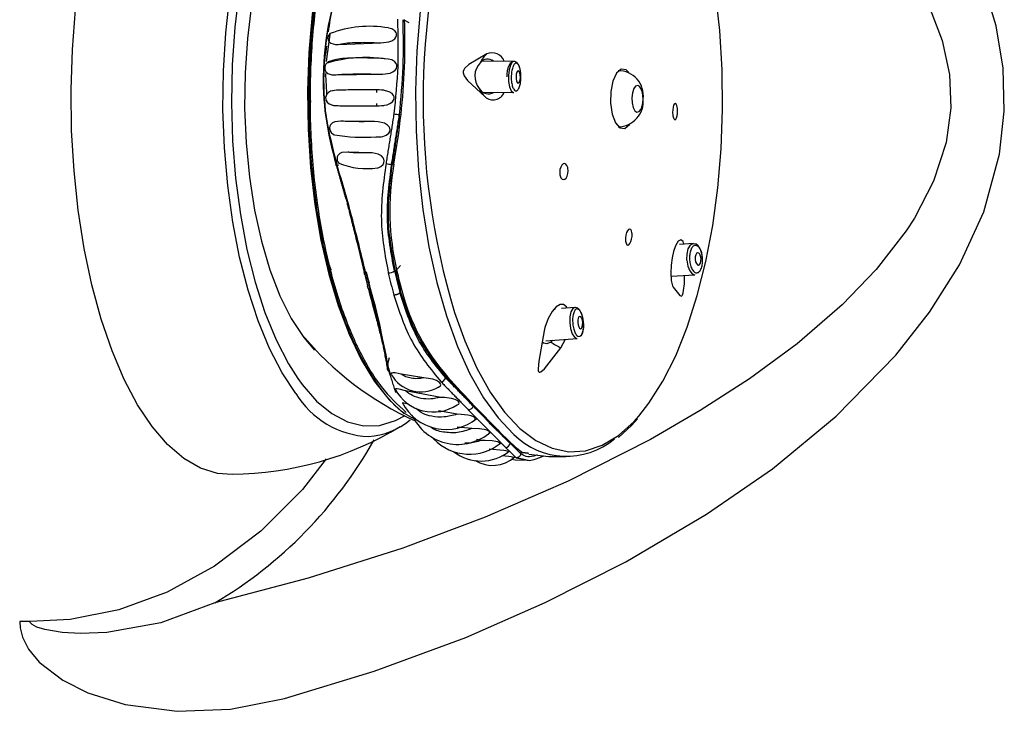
# Model space of a CAD drawing. Header units: millimetres. Extents: x 3813.37 to 3814.5, y 4795.07 to 4797.37.
# Tile 36 of 41: x 3813.7291 to 3813.8082, y 4796.5983 to 4796.6539. Entities that reach past the tile are written whole.
import ezdxf

# ---------------------------------------------------------------- set-up
doc = ezdxf.new("R2010")
doc.units = ezdxf.units.MM
doc.layers.add('SANINDUSA', color=3, linetype='Continuous')

msp = doc.modelspace()

# ---------------------------------------------------------------- linework, layer by layer
at = {"layer": 'SANINDUSA'}
for p, q in [((3813.760364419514, 4796.653650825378), (3813.75997327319, 4796.653863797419)), ((3813.754672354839, 4796.651928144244), (3813.758098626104, 4796.652050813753)), ((3813.768790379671, 4796.650555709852), (3813.766256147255, 4796.650574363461)), ((3813.757761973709, 4796.648054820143), (3813.757764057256, 4796.648258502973)), ((3813.76635362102, 4796.648073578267), (3813.768771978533, 4796.648055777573)), ((3813.757762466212, 4796.64698410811), (3813.757760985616, 4796.647172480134)), ((3813.757592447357, 4796.645721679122), (3813.754874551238, 4796.645761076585)), ((3813.757206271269, 4796.643206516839), (3813.755441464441, 4796.643267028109)), ((3813.754690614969, 4796.64222600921), (3813.754596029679, 4796.642202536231)), ((3813.759015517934, 4796.642297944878), (3813.758966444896, 4796.642308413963)), ((3813.759017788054, 4796.642298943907), (3813.759143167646, 4796.642353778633)), ((3813.783209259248, 4796.635905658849), (3813.7820813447, 4796.635841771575)), ((3813.759264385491, 4796.633703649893), (3813.759677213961, 4796.634153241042)), ((3813.759183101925, 4796.63372099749), (3813.759264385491, 4796.633703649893)), ((3813.781412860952, 4796.633299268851), (3813.78333038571, 4796.633409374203)), ((3813.7596565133, 4796.632150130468), (3813.759742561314, 4796.632257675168)), ((3813.7596565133, 4796.632150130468), (3813.759624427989, 4796.631972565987)), ((3813.772021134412, 4796.630643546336), (3813.772104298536, 4796.630638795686)), ((3813.773675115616, 4796.630783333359), (3813.772600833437, 4796.630700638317)), ((3813.774116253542, 4796.630501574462), (3813.774076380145, 4796.6305641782)), ((3813.751891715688, 4796.628351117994), (3813.752753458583, 4796.627341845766)), ((3813.771361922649, 4796.628097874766), (3813.773866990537, 4796.628290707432)), ((3813.772563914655, 4796.627535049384), (3813.772922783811, 4796.62821802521)), ((3813.771922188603, 4796.628141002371), (3813.771754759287, 4796.627989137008)), ((3813.758768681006, 4796.626738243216), (3813.758633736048, 4796.626206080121)), ((3813.751418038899, 4796.625076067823), (3813.751767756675, 4796.624591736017)), ((3813.761549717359, 4796.625113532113), (3813.759724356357, 4796.625426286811)), ((3813.763307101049, 4796.625111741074), (3813.763326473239, 4796.625218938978)), ((3813.763326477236, 4796.625218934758), (3813.763328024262, 4796.625222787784)), ((3813.762914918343, 4796.623550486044), (3813.760082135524, 4796.6240684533)), ((3813.765511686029, 4796.622860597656), (3813.765510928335, 4796.622857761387)), ((3813.764212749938, 4796.622189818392), (3813.762726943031, 4796.622475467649)), ((3813.765414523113, 4796.621034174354), (3813.764233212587, 4796.62115825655)), ((3813.767220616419, 4796.621205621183), (3813.767202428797, 4796.621104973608)), ((3813.766165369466, 4796.620093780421), (3813.765769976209, 4796.620174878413)), ((3813.769356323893, 4796.619117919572), (3813.76933695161, 4796.619010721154)), ((3813.769356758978, 4796.619122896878), (3813.769363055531, 4796.619194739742)), ((3813.769982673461, 4796.619024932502), (3813.769477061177, 4796.619110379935)), ((3813.729900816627, 4796.605526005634), (3813.72906585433, 4796.605526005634))]:
    msp.add_line(p, q, dxfattribs=at)
at = {"layer": 'SANINDUSA', "flags": 128}
for points in [[(3813.764911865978, 4796.60424673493), (3813.771308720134, 4796.607046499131), (3813.777784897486, 4796.610320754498), (3813.784275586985, 4796.614153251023), (3813.789563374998, 4796.617814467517), (3813.794691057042, 4796.622044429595), (3813.799475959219, 4796.626939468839), (3813.802193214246, 4796.63038835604), (3813.804583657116, 4796.634191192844), (3813.806540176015, 4796.638470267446), (3813.807816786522, 4796.643095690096), (3813.808198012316, 4796.646544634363), (3813.808103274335, 4796.650020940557), (3813.807535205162, 4796.653416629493), (3813.80655240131, 4796.6566765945), (3813.804488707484, 4796.661135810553), (3813.801889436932, 4796.665166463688), (3813.798398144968, 4796.669379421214), (3813.794583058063, 4796.673118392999), (3813.790585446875, 4796.676443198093), (3813.784235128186, 4796.680945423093), (3813.777769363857, 4796.684792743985), (3813.771293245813, 4796.688069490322), (3813.764911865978, 4796.690859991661)], [(3813.768753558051, 4796.674499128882), (3813.768007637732, 4796.673767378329), (3813.766798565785, 4796.672269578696), (3813.765667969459, 4796.670460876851), (3813.764630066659, 4796.668364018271), (3813.763697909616, 4796.666005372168), (3813.762883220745, 4796.663414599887), (3813.762196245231, 4796.660624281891), (3813.761645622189, 4796.657669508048), (3813.761238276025, 4796.654587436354), (3813.760979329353, 4796.651416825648), (3813.760872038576, 4796.648197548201), (3813.760917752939, 4796.644970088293), (3813.761115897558, 4796.641775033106), (3813.761463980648, 4796.638652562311), (3813.761957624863, 4796.635641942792), (3813.762590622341, 4796.632781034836), (3813.763355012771, 4796.63010581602), (3813.764241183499, 4796.627649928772), (3813.765237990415, 4796.625444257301), (3813.766332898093, 4796.623516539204), (3813.767512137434, 4796.621891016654), (3813.768760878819, 4796.620588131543), (3813.76877331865, 4796.620577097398)], [(3813.761291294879, 4796.673680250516), (3813.760493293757, 4796.673238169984), (3813.7592528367, 4796.67225054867), (3813.758069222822, 4796.670928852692), (3813.756958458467, 4796.669290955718), (3813.75593556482, 4796.667359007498), (3813.755014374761, 4796.665159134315), (3813.754207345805, 4796.662721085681), (3813.753525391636, 4796.660077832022), (3813.752977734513, 4796.657265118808), (3813.75257178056, 4796.654320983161), (3813.752313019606, 4796.651285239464), (3813.752204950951, 4796.648198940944), (3813.752249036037, 4796.645103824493), (3813.752444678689, 4796.642041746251), (3813.752789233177, 4796.639054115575), (3813.753278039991, 4796.636181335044), (3813.753904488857, 4796.633462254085), (3813.754660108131, 4796.630933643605), (3813.755534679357, 4796.628629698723), (3813.756516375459, 4796.626581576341), (3813.757591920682, 4796.624816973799), (3813.758746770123, 4796.623359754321), (3813.759965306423, 4796.6222296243)], [(3813.753255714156, 4796.672148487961), (3813.752680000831, 4796.671586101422), (3813.75153120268, 4796.670178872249), (3813.750459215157, 4796.668465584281), (3813.749478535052, 4796.666469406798), (3813.748602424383, 4796.664217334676), (3813.747842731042, 4796.661739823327), (3813.747209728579, 4796.659070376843), (3813.746711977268, 4796.656245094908), (3813.746356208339, 4796.653302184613), (3813.746147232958, 4796.650281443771), (3813.746087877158, 4796.64722372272), (3813.746178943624, 4796.644170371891), (3813.746419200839, 4796.641162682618), (3813.746805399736, 4796.638241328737), (3813.747332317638, 4796.635445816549), (3813.747992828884, 4796.632813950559), (3813.748778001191, 4796.630381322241), (3813.749677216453, 4796.62818082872), (3813.750678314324, 4796.626242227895), (3813.751418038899, 4796.625076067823)], [(3813.753306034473, 4796.668268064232), (3813.752394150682, 4796.667362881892), (3813.751356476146, 4796.66597490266), (3813.750402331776, 4796.664284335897), (3813.749547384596, 4796.662318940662), (3813.748805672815, 4796.660110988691), (3813.74818937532, 4796.657696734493), (3813.747708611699, 4796.655115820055), (3813.747371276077, 4796.652410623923), (3813.747182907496, 4796.64962556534), (3813.747146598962, 4796.646806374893), (3813.747262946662, 4796.643999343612), (3813.747530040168, 4796.64125056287), (3813.747943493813, 4796.638605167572), (3813.748496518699, 4796.636106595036), (3813.749180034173, 4796.633795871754), (3813.74998281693, 4796.631710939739), (3813.7508916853, 4796.629886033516), (3813.751891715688, 4796.628351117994)], [(3813.778820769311, 4796.622037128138), (3813.779639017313, 4796.623075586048), (3813.780758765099, 4796.624838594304), (3813.781788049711, 4796.6268871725), (3813.7827139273, 4796.629195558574), (3813.783524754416, 4796.631734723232), (3813.784210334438, 4796.634472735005), (3813.7847620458, 4796.637375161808), (3813.78517295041, 4796.640405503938), (3813.785437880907, 4796.643525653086), (3813.785553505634, 4796.646696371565), (3813.785518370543, 4796.649877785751), (3813.78533291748, 4796.653029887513), (3813.784999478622, 4796.656113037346), (3813.784843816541, 4796.657199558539)], [(3813.751258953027, 4796.623862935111), (3813.750154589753, 4796.625532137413), (3813.749137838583, 4796.627488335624), (3813.748221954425, 4796.629706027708), (3813.747418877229, 4796.632156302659), (3813.746739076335, 4796.634807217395), (3813.746191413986, 4796.637624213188), (3813.7457830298, 4796.64057056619), (3813.745519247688, 4796.643607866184), (3813.745403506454, 4796.646696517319), (3813.745437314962, 4796.649796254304), (3813.745620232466, 4796.652866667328), (3813.745949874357, 4796.655867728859)], [(3813.746143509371, 4796.617342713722), (3813.744965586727, 4796.61743144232), (3813.743595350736, 4796.617862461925), (3813.742252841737, 4796.618641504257), (3813.740953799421, 4796.619759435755), (3813.73971345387, 4796.621203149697), (3813.738546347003, 4796.622955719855), (3813.737466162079, 4796.624996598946), (3813.736485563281, 4796.627301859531), (3813.735616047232, 4796.629844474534), (3813.734867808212, 4796.632594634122), (3813.734249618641, 4796.635520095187), (3813.733768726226, 4796.638586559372), (3813.73343076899, 4796.64175807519), (3813.733239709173, 4796.644997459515), (3813.733197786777, 4796.64826673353), (3813.733305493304, 4796.651527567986), (3813.733561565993, 4796.65474173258)], [(3813.802233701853, 4796.654762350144), (3813.803198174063, 4796.65224439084), (3813.80378892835, 4796.649501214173), (3813.80390000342, 4796.646813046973), (3813.803527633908, 4796.644046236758), (3813.802519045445, 4796.640928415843), (3813.800984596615, 4796.637964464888), (3813.800316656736, 4796.636928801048), (3813.797898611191, 4796.633815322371), (3813.795175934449, 4796.63099568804), (3813.791537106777, 4796.627854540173), (3813.787721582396, 4796.625043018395), (3813.783763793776, 4796.622483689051), (3813.779753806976, 4796.62016816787), (3813.773134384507, 4796.616817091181), (3813.766466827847, 4796.613919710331), (3813.759860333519, 4796.611437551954)], [(3813.753991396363, 4796.652794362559), (3813.753954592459, 4796.652756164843), (3813.753884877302, 4796.652634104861), (3813.753842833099, 4796.652490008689), (3813.753839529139, 4796.652364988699), (3813.753861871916, 4796.652264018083), (3813.753929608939, 4796.652140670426), (3813.754084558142, 4796.65201369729), (3813.754436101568, 4796.65192543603), (3813.754672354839, 4796.651928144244), (3813.754672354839, 4796.651928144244)], [(3813.758098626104, 4796.652050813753), (3813.758744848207, 4796.652131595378), (3813.758984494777, 4796.652223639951), (3813.75920295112, 4796.652375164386), (3813.759297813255, 4796.652493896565), (3813.759352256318, 4796.65263813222), (3813.759352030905, 4796.652767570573), (3813.759315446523, 4796.652876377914), (3813.759212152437, 4796.653014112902), (3813.758986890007, 4796.653163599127), (3813.758693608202, 4796.653238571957)], [(3813.766601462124, 4796.651156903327), (3813.765152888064, 4796.650316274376), (3813.764817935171, 4796.649991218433), (3813.764747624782, 4796.649867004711), (3813.764713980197, 4796.649754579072), (3813.764707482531, 4796.64964936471), (3813.764722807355, 4796.649545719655), (3813.764781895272, 4796.649387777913), (3813.765042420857, 4796.649016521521), (3813.766470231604, 4796.647712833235)], [(3813.754405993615, 4796.650693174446), (3813.753870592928, 4796.650532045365), (3813.753677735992, 4796.650338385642), (3813.753617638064, 4796.650221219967), (3813.753583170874, 4796.650083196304), (3813.753583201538, 4796.649952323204), (3813.753608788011, 4796.64984416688), (3813.753679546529, 4796.649712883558), (3813.753833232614, 4796.649576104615), (3813.754162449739, 4796.649473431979), (3813.754360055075, 4796.649467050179)], [(3813.758221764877, 4796.649527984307), (3813.758845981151, 4796.649616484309), (3813.759061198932, 4796.649710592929), (3813.759252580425, 4796.649858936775), (3813.759341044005, 4796.649984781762), (3813.759385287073, 4796.650135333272), (3813.75937555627, 4796.650267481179), (3813.759329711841, 4796.650380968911), (3813.759210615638, 4796.650524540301), (3813.758963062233, 4796.650675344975), (3813.758681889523, 4796.650737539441)], [(3813.758682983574, 4796.650748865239), (3813.758417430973, 4796.650761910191), (3813.758367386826, 4796.650763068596)], [(3813.76878979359, 4796.650543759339), (3813.768675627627, 4796.650536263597), (3813.768473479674, 4796.650380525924), (3813.76837496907, 4796.650211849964), (3813.768307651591, 4796.650027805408), (3813.768256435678, 4796.649809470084), (3813.768220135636, 4796.649521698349), (3813.768211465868, 4796.649309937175)], [(3813.768790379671, 4796.650555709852), (3813.768657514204, 4796.650498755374), (3813.768505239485, 4796.650265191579), (3813.768394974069, 4796.649885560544), (3813.76834350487, 4796.649417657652), (3813.768358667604, 4796.648932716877), (3813.768438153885, 4796.648504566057), (3813.768569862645, 4796.648198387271), (3813.768733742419, 4796.648060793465), (3813.768771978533, 4796.648055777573)], [(3813.769327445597, 4796.649645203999), (3813.769319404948, 4796.649763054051), (3813.769291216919, 4796.649916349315), (3813.769228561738, 4796.650135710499), (3813.769145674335, 4796.650314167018), (3813.769026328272, 4796.650461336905), (3813.768857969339, 4796.650548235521), (3813.76878979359, 4796.650543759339)], [(3813.768956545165, 4796.649347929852), (3813.768962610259, 4796.649153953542), (3813.768994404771, 4796.648982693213), (3813.769047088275, 4796.6488602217), (3813.769112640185, 4796.648805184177), (3813.769181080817, 4796.648825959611), (3813.769241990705, 4796.648919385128), (3813.769286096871, 4796.649071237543), (3813.76930668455, 4796.649258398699), (3813.769300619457, 4796.64945237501), (3813.769268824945, 4796.649623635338), (3813.769216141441, 4796.649746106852), (3813.769150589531, 4796.649801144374), (3813.769082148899, 4796.649780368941), (3813.769021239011, 4796.649686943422), (3813.768977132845, 4796.649535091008), (3813.768956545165, 4796.649347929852)], [(3813.778027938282, 4796.649665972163), (3813.77779975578, 4796.649874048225), (3813.777404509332, 4796.64992145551), (3813.777031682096, 4796.649607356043), (3813.776738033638, 4796.648979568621), (3813.776568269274, 4796.648133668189), (3813.77654823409, 4796.647198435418), (3813.77668097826, 4796.646316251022), (3813.776946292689, 4796.645621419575), (3813.77730378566, 4796.645219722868), (3813.777699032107, 4796.645172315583), (3813.778071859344, 4796.64548641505), (3813.778093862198, 4796.645518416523)], [(3813.754360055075, 4796.649467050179), (3813.756142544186, 4796.649510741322), (3813.758221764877, 4796.649527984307)], [(3813.754531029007, 4796.648239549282), (3813.754047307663, 4796.648153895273), (3813.753887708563, 4796.648063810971), (3813.753748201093, 4796.647919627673), (3813.753687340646, 4796.647802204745), (3813.753655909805, 4796.647659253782), (3813.753661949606, 4796.647531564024), (3813.753691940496, 4796.64742568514), (3813.753769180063, 4796.647292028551), (3813.753934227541, 4796.647145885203), (3813.754293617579, 4796.647021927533), (3813.754530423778, 4796.647004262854)], [(3813.75426859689, 4796.648202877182), (3813.754245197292, 4796.648201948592), (3813.75420345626, 4796.648198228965)], [(3813.757952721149, 4796.646989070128), (3813.758592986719, 4796.647069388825), (3813.758825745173, 4796.647163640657), (3813.759032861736, 4796.647318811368), (3813.759118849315, 4796.647440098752), (3813.759162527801, 4796.647586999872), (3813.759152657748, 4796.647718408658), (3813.759107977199, 4796.647828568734), (3813.758994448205, 4796.647967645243), (3813.758758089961, 4796.648118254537), (3813.758268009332, 4796.648242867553), (3813.757954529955, 4796.648258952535)], [(3813.75833084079, 4796.64823211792), (3813.758241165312, 4796.648233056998), (3813.758144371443, 4796.648233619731)], [(3813.778674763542, 4796.646470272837), (3813.7788516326, 4796.646519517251), (3813.779007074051, 4796.646725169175), (3813.779117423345, 4796.647055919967), (3813.779165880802, 4796.647461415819), (3813.779145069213, 4796.647879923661), (3813.779058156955, 4796.648247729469), (3813.77891837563, 4796.648508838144), (3813.778747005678, 4796.648623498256), (3813.778570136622, 4796.648574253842), (3813.77841469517, 4796.648368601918), (3813.778304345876, 4796.648037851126), (3813.778255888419, 4796.647632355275), (3813.778276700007, 4796.647213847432), (3813.778363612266, 4796.646846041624), (3813.778503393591, 4796.646584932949), (3813.778674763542, 4796.646470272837)], [(3813.754206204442, 4796.647043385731), (3813.7542411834, 4796.64704091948), (3813.754272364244, 4796.647039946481)], [(3813.758141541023, 4796.647015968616), (3813.758251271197, 4796.647016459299), (3813.758340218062, 4796.647017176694)], [(3813.781564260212, 4796.646189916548), (3813.781606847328, 4796.646023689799), (3813.781664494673, 4796.645914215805), (3813.781731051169, 4796.645873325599), (3813.781799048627, 4796.645906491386), (3813.781860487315, 4796.646010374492), (3813.781908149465, 4796.646172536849), (3813.781936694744, 4796.646373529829), (3813.781943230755, 4796.646590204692), (3813.781927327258, 4796.646798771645), (3813.781918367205, 4796.64685651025), (3813.781875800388, 4796.647022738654), (3813.781818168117, 4796.647132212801), (3813.781751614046, 4796.647173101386), (3813.781683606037, 4796.647139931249), (3813.78162214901, 4796.647036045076), (3813.781574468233, 4796.64687388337), (3813.781545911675, 4796.64667289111), (3813.781539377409, 4796.646456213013), (3813.781555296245, 4796.646247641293), (3813.781564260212, 4796.646189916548)], [(3813.754874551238, 4796.645761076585), (3813.754385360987, 4796.645706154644), (3813.754201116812, 4796.645618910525), (3813.754045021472, 4796.645462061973), (3813.753991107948, 4796.645347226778), (3813.753968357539, 4796.645207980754), (3813.753981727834, 4796.645081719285), (3813.75401900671, 4796.644973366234), (3813.754108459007, 4796.644834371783), (3813.754292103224, 4796.644681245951), (3813.754356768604, 4796.644659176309)], [(3813.757637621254, 4796.644457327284), (3813.758252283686, 4796.644523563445), (3813.758506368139, 4796.644622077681), (3813.758727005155, 4796.6447972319), (3813.758800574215, 4796.644918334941), (3813.758831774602, 4796.645062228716), (3813.758813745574, 4796.645191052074), (3813.758762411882, 4796.645301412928), (3813.758639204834, 4796.645440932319), (3813.758391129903, 4796.645589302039), (3813.757882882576, 4796.645707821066), (3813.757592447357, 4796.645721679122)], [(3813.757715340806, 4796.644483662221), (3813.758058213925, 4796.644492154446), (3813.758114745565, 4796.644494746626)], [(3813.755441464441, 4796.643267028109), (3813.754958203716, 4796.643228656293), (3813.754781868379, 4796.643149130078), (3813.754637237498, 4796.643002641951), (3813.754583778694, 4796.6428786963), (3813.754568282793, 4796.642728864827), (3813.754591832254, 4796.642593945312), (3813.754642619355, 4796.642474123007), (3813.754716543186, 4796.642375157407)], [(3813.757820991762, 4796.642009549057), (3813.757862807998, 4796.64201362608), (3813.758085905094, 4796.642105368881), (3813.758273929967, 4796.642268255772), (3813.758343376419, 4796.642399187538), (3813.758365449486, 4796.64255373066), (3813.758337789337, 4796.642690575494), (3813.758275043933, 4796.642810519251), (3813.758138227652, 4796.642954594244), (3813.757885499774, 4796.643096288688), (3813.757395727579, 4796.643197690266), (3813.757206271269, 4796.643206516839), (3813.757206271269, 4796.643206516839)], [(3813.773115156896, 4796.642034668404), (3813.773051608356, 4796.642199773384), (3813.772960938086, 4796.642309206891), (3813.772853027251, 4796.64235113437), (3813.772739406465, 4796.642320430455), (3813.772632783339, 4796.642219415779), (3813.772545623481, 4796.642058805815), (3813.7724883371, 4796.641857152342), (3813.772467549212, 4796.641638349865), (3813.772485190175, 4796.641427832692), (3813.772498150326, 4796.641368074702), (3813.772561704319, 4796.641202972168), (3813.772652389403, 4796.641093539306), (3813.772760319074, 4796.641051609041), (3813.772873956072, 4796.641082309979), (3813.772980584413, 4796.641183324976), (3813.77306773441, 4796.641343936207), (3813.773125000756, 4796.641545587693), (3813.773145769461, 4796.641764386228), (3813.773128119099, 4796.641974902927), (3813.773115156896, 4796.642034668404)], [(3813.777755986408, 4796.636099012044), (3813.777794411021, 4796.6359327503), (3813.777857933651, 4796.635822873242), (3813.777938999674, 4796.635782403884), (3813.778028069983, 4796.635815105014), (3813.778115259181, 4796.635916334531), (3813.778191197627, 4796.636074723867), (3813.778247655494, 4796.636273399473), (3813.778278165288, 4796.636490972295), (3813.778278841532, 4796.636703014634), (3813.778272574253, 4796.636765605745), (3813.778234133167, 4796.636931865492), (3813.778170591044, 4796.637041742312), (3813.778089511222, 4796.637082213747), (3813.778000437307, 4796.63704951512), (3813.777913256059, 4796.636948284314), (3813.777837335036, 4796.636789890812), (3813.777780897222, 4796.636591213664), (3813.777750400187, 4796.636373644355), (3813.777749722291, 4796.636161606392), (3813.777755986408, 4796.636099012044)], [(3813.782452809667, 4796.635863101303), (3813.782377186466, 4796.636091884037), (3813.782194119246, 4796.636226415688), (3813.781980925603, 4796.636097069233), (3813.781778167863, 4796.635742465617), (3813.781623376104, 4796.635278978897), (3813.781510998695, 4796.634764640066), (3813.781431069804, 4796.634171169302), (3813.781399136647, 4796.633533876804), (3813.78143334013, 4796.632949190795), (3813.781538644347, 4796.632516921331), (3813.781595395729, 4796.632409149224), (3813.781595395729, 4796.632409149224)], [(3813.782775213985, 4796.635477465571), (3813.78267898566, 4796.635054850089), (3813.782666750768, 4796.634637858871)], [(3813.783209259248, 4796.635905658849), (3813.783162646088, 4796.635902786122), (3813.782945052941, 4796.635775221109), (3813.782775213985, 4796.635477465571)], [(3813.783954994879, 4796.634697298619), (3813.783881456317, 4796.635160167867), (3813.78383127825, 4796.635318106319), (3813.783727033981, 4796.635542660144), (3813.783594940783, 4796.635722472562), (3813.783420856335, 4796.635854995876), (3813.783221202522, 4796.635902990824)], [(3813.782666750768, 4796.634637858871), (3813.782671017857, 4796.634571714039), (3813.782752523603, 4796.634101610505), (3813.782911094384, 4796.633716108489), (3813.78312258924, 4796.633473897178), (3813.78333038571, 4796.633409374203)], [(3813.783781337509, 4796.634348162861), (3813.783819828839, 4796.634517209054), (3813.78382301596, 4796.634710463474), (3813.783790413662, 4796.634898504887), (3813.783726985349, 4796.635052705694), (3813.783642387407, 4796.635149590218), (3813.783549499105, 4796.635174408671), (3813.783462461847, 4796.635123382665), (3813.783394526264, 4796.63500428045), (3813.783356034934, 4796.634835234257), (3813.783352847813, 4796.634641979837), (3813.783385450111, 4796.634453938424), (3813.783448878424, 4796.634299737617), (3813.783533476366, 4796.634202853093), (3813.783626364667, 4796.634178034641), (3813.783713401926, 4796.634229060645), (3813.783781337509, 4796.634348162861)], [(3813.781595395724, 4796.632409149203), (3813.78211153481, 4796.631739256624), (3813.782256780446, 4796.631695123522), (3813.782302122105, 4796.631730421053), (3813.782338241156, 4796.631789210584), (3813.782368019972, 4796.631866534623), (3813.782393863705, 4796.631962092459), (3813.782427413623, 4796.632139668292), (3813.782485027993, 4796.632666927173), (3813.782506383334, 4796.633362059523)], [(3813.773051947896, 4796.630735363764), (3813.773017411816, 4796.630819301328), (3813.772777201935, 4796.631004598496), (3813.772506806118, 4796.631004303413), (3813.772191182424, 4796.630830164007), (3813.771847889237, 4796.630453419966), (3813.771527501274, 4796.629883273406), (3813.771283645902, 4796.629178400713), (3813.771220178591, 4796.628894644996)], [(3813.773675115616, 4796.630783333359), (3813.773512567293, 4796.630694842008), (3813.773368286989, 4796.630429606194), (3813.77328532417, 4796.630028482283), (3813.773276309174, 4796.629552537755), (3813.773342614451, 4796.629074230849), (3813.773474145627, 4796.628666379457), (3813.773650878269, 4796.628391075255), (3813.773845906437, 4796.628290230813), (3813.773866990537, 4796.628290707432)], [(3813.773988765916, 4796.630653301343), (3813.773915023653, 4796.630720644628), (3813.773727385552, 4796.63078359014), (3813.773673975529, 4796.63077216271)], [(3813.774076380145, 4796.6305641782), (3813.77406250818, 4796.630585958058), (3813.773988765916, 4796.630653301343)], [(3813.764016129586, 4796.630375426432), (3813.764834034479, 4796.628089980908), (3813.765809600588, 4796.625899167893), (3813.766882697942, 4796.623980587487), (3813.768039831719, 4796.622358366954), (3813.769266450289, 4796.621052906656), (3813.770547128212, 4796.620080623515), (3813.771865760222, 4796.619453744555), (3813.773205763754, 4796.619180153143), (3813.774550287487, 4796.61926328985), (3813.775882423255, 4796.619702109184), (3813.777185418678, 4796.620491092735), (3813.778442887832, 4796.62162031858), (3813.778820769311, 4796.622037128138)], [(3813.774066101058, 4796.629105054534), (3813.774144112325, 4796.629064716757), (3813.774217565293, 4796.629100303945), (3813.774275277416, 4796.629206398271), (3813.774308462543, 4796.629366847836), (3813.774312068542, 4796.629557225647), (3813.77428554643, 4796.629748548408), (3813.77423293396, 4796.629911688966), (3813.774162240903, 4796.630021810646), (3813.774084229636, 4796.630062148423), (3813.774010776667, 4796.630026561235), (3813.773953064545, 4796.629920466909), (3813.773919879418, 4796.629760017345), (3813.773916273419, 4796.629569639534), (3813.773942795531, 4796.629378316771), (3813.773995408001, 4796.629215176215), (3813.774066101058, 4796.629105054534)], [(3813.771220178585, 4796.628894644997), (3813.770780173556, 4796.626450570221), (3813.770728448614, 4796.625853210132), (3813.770740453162, 4796.625709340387), (3813.770767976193, 4796.625622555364), (3813.770807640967, 4796.625577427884), (3813.770858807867, 4796.625564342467), (3813.770956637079, 4796.625596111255), (3813.77125365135, 4796.625848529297), (3813.772563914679, 4796.627535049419)], [(3813.771754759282, 4796.627989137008), (3813.771439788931, 4796.627864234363), (3813.771152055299, 4796.627902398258), (3813.771059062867, 4796.627999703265)], [(3813.759724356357, 4796.625426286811), (3813.759230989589, 4796.625526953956), (3813.759067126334, 4796.625529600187), (3813.758953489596, 4796.625485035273), (3813.758929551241, 4796.625427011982), (3813.758944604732, 4796.625370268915)], [(3813.762644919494, 4796.624353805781), (3813.7627280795, 4796.624373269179), (3813.762874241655, 4796.624468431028), (3813.762909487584, 4796.624548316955), (3813.76289090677, 4796.624644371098), (3813.762827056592, 4796.624730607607), (3813.762732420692, 4796.624807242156), (3813.762556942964, 4796.62490148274), (3813.762265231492, 4796.625000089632), (3813.761743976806, 4796.62509275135), (3813.761549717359, 4796.625113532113), (3813.761549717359, 4796.625113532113)], [(3813.751767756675, 4796.624591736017), (3813.752930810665, 4796.623251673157), (3813.754151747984, 4796.622240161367), (3813.755414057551, 4796.621570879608), (3813.756700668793, 4796.621252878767), (3813.757994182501, 4796.621290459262), (3813.759277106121, 4796.62168311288), (3813.760038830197, 4796.62208979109)], [(3813.760082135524, 4796.6240684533), (3813.759574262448, 4796.624214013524), (3813.759402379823, 4796.624241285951), (3813.759282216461, 4796.62422381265), (3813.759259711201, 4796.624186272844), (3813.759272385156, 4796.624143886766)], [(3813.764231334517, 4796.622945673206), (3813.764350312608, 4796.623015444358), (3813.764385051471, 4796.62308272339), (3813.764370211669, 4796.623162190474), (3813.764311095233, 4796.623232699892), (3813.764224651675, 4796.623292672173), (3813.764057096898, 4796.623368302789), (3813.763761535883, 4796.623450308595), (3813.763212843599, 4796.623528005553), (3813.762914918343, 4796.623550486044), (3813.762914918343, 4796.623550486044)], [(3813.76016596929, 4796.623039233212), (3813.760111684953, 4796.623058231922), (3813.759965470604, 4796.623095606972), (3813.759861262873, 4796.623100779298), (3813.759835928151, 4796.623078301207), (3813.759844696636, 4796.623053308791)], [(3813.765642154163, 4796.621747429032), (3813.765681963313, 4796.621807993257), (3813.76567026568, 4796.621879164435), (3813.765611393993, 4796.621940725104), (3813.765526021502, 4796.621990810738), (3813.765361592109, 4796.622052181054), (3813.765070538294, 4796.622116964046), (3813.764534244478, 4796.622174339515), (3813.764212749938, 4796.622189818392), (3813.764212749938, 4796.622189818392)], [(3813.777181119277, 4796.620326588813), (3813.77826678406, 4796.621309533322), (3813.778707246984, 4796.621827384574)], [(3813.766790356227, 4796.620685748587), (3813.76682342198, 4796.620734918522), (3813.766812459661, 4796.620787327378), (3813.766794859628, 4796.620809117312), (3813.766713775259, 4796.620863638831), (3813.766597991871, 4796.620908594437), (3813.766386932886, 4796.620959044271), (3813.766018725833, 4796.621006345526), (3813.765414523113, 4796.621034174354), (3813.765414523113, 4796.621034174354)], [(3813.767630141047, 4796.619811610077), (3813.767657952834, 4796.619843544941), (3813.767641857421, 4796.619891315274), (3813.767579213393, 4796.619931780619), (3813.767490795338, 4796.619964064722), (3813.76732266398, 4796.620002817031), (3813.767027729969, 4796.620042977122), (3813.766487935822, 4796.620080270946), (3813.766165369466, 4796.620093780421)], [(3813.76829844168, 4796.619135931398), (3813.768323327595, 4796.619161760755), (3813.768300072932, 4796.619195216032), (3813.768233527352, 4796.619224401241), (3813.76814079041, 4796.619248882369), (3813.76796531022, 4796.619279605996), (3813.767661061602, 4796.619314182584), (3813.767103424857, 4796.619356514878), (3813.766802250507, 4796.619377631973), (3813.766802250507, 4796.619377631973)], [(3813.768766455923, 4796.618696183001), (3813.768779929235, 4796.618704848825), (3813.768748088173, 4796.618725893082), (3813.76867217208, 4796.618746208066), (3813.768566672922, 4796.618765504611), (3813.768377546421, 4796.618791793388), (3813.768070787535, 4796.618826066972), (3813.767805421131, 4796.618853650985)], [(3813.769979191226, 4796.618995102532), (3813.771600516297, 4796.618805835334), (3813.772952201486, 4796.618790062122)], [(3813.753703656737, 4796.618619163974), (3813.751798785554, 4796.616130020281), (3813.748458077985, 4796.612793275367), (3813.744734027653, 4796.609972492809), (3813.740912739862, 4796.607879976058), (3813.737032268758, 4796.606471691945), (3813.733130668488, 4796.605703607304), (3813.729900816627, 4796.605526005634)], [(3813.768588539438, 4796.618585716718), (3813.768880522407, 4796.618533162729), (3813.769681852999, 4796.618499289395)], [(3813.759860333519, 4796.611437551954), (3813.752248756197, 4796.60900532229), (3813.744745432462, 4796.607030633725)], [(3813.744745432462, 4796.607030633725), (3813.740407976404, 4796.605427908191), (3813.736070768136, 4796.604643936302), (3813.733953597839, 4796.604567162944), (3813.732483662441, 4796.604654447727), (3813.731087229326, 4796.604886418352), (3813.730442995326, 4796.605084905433), (3813.730073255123, 4796.605276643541), (3813.729929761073, 4796.60542471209), (3813.729913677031, 4796.605458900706), (3813.729902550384, 4796.605502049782), (3813.729900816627, 4796.605526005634)], [(3813.72906585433, 4796.605526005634), (3813.729102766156, 4796.605020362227), (3813.729289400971, 4796.604282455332), (3813.729775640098, 4796.603317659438), (3813.730633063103, 4796.602272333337), (3813.732523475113, 4796.600815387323), (3813.73455223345, 4796.599799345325), (3813.737535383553, 4796.598865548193), (3813.741716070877, 4796.598310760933), (3813.746012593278, 4796.598481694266), (3813.750349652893, 4796.599336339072)], [(3813.750349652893, 4796.599336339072), (3813.757552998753, 4796.601526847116), (3813.764911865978, 4796.60424673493)]]:
    msp.add_lwpolyline(points, dxfattribs=at)
at = {"layer": 'SANINDUSA'}
for centre, radius, start, end in [((3813.820461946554, 4796.647468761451), 0.05897721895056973, 161.1376825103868, 196.8477458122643), ((3813.705387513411, 4796.652180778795), 0.05464354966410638, 353.8187861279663, 1.817011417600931), ((3813.757186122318, 4796.644456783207), 0.008920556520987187, 80.26240238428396, 110.9383987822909), ((3813.767996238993, 4796.649585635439), 0.002101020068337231, 131.5946976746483, 155.5331120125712), ((3813.767023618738, 4796.650197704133), 0.001047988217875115, 20.31116464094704, 113.7549474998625), ((3813.756863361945, 4796.639944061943), 0.01092304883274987, 82.08564114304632, 106.491465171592), ((3813.767202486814, 4796.649372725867), 0.001557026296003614, 135.9241416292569, 219.7116689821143), ((3813.76666239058, 4796.65001951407), 0.00072458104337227, 49.1841301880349, 142.9770914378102), ((3813.777196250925, 4796.647804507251), 0.001996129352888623, 352.5846871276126, 90.71253689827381), ((3813.767594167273, 4796.64899498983), 0.001705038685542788, 201.2181066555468, 228.7622656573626), ((3813.766731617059, 4796.648776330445), 0.0008289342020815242, 208.7278319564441, 301.2455132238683), ((3813.767109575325, 4796.648427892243), 0.0009592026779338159, 228.1996803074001, 337.5431643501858), ((3813.777125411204, 4796.647351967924), 0.002059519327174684, 271.2474608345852, 5.430731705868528), ((3813.702486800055, 4796.652549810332), 0.05756715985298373, 349.7402346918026, 353.7644868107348), ((3813.759579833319, 4796.64894766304), 0.002650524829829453, 260.4406849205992, 270.3094525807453), ((3813.756787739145, 4796.65894813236), 0.01449418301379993, 260.3448057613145, 273.6693346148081), ((3813.756945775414, 4796.647778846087), 0.005839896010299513, 247.6177340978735, 278.6232385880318), ((3813.758814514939, 4796.6432130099), 0.0009172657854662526, 250.3475016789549, 279.5340386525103), ((3813.780009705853, 4796.638594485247), 0.02120191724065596, 169.9443139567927, 193.3518993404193), ((3813.802229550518, 4796.64439636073), 0.04674359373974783, 193.6011773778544, 194.7313577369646), ((3813.802648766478, 4796.644377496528), 0.04703353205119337, 193.3626096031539, 194.9699254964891), ((3813.8015755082, 4796.644450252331), 0.04594401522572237, 193.6011773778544, 194.7313577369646), ((3813.75874133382, 4796.634192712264), 0.0006462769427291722, 265.5629504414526, 313.1223473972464), ((3813.805151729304, 4796.644334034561), 0.04769589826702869, 193.0695679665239, 195.2629671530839), ((3813.804877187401, 4796.64439064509), 0.04684804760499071, 193.1864368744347, 195.1460982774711), ((3813.805011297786, 4796.644389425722), 0.04686614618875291, 193.1864368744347, 195.1460982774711), ((3813.775804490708, 4796.636199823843), 0.01653638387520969, 194.1969422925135, 221.6361020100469), ((3813.772564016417, 4796.629552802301), 0.001819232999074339, 0.9865307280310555, 31.43447830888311), ((3813.77288616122, 4796.629290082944), 0.001525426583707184, 329.1038548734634, 11.11391837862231), ((3813.771523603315, 4796.645087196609), 0.02574688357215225, 219.7923658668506, 245.5268414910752), ((3813.776385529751, 4796.635292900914), 0.00864806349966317, 237.6242722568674, 243.7745637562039), ((3813.761314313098, 4796.62671665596), 0.00272452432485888, 208.8964760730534, 301.6844150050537), ((3813.762782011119, 4796.625339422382), 0.000572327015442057, 285.8641099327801, 336.5582324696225), ((3813.871796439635, 4796.723375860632), 0.1462048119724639, 222.1756614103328, 223.436161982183), ((3813.757465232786, 4796.627662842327), 0.007277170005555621, 211.4778069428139, 267.1361256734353), ((3813.762303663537, 4796.625848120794), 0.003476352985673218, 208.619042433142, 303.6103041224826), ((3813.76332872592, 4796.624926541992), 0.003954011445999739, 207.4255080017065, 308.6462639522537), ((3813.848385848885, 4796.701064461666), 0.113865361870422, 223.383145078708, 224.6088613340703), ((3813.764261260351, 4796.623792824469), 0.004023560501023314, 204.2256635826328, 311.546226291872), ((3813.745976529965, 4796.643730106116), 0.026349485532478, 270.3707162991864, 301.2346079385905), ((3813.756649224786, 4796.626358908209), 0.005981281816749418, 274.3379283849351, 309.4467738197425), ((3813.80014223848, 4796.653302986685), 0.04597893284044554, 224.4561892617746, 226.6883017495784), ((3813.773019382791, 4796.624800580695), 0.005988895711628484, 224.8472428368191, 310.1761188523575), ((3813.726936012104, 4796.637238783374), 0.03506718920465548, 300.5217651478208, 330.8099498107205), ((3813.765215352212, 4796.622967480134), 0.003986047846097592, 223.4799928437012, 309.7120686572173), ((3813.768104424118, 4796.619907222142), 0.0003812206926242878, 271.7193790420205, 351.6597961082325), ((3813.774053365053, 4796.62543166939), 0.007803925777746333, 225.6920696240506, 234.0973032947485), ((3813.766155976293, 4796.622062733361), 0.003632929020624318, 232.5596885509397, 308.4282886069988), ((3813.767069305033, 4796.620748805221), 0.002672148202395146, 238.3510401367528, 311.7768669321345)]:
    msp.add_arc(centre, radius, start, end, dxfattribs=at)
for points, knots in [([(3813.761151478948, 4796.673320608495), (3813.760959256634, 4796.673248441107), (3813.760042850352, 4796.672904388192), (3813.758501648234, 4796.671294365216), (3813.756632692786, 4796.668540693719), (3813.755038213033, 4796.664902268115), (3813.753771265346, 4796.660617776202), (3813.752882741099, 4796.655825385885), (3813.752406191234, 4796.650716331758), (3813.752360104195, 4796.645485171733), (3813.752746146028, 4796.640332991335), (3813.753549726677, 4796.635459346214), (3813.754739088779, 4796.631045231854), (3813.756271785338, 4796.627283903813), (3813.758076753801, 4796.624231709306), (3813.759445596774, 4796.622967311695), (3813.76013001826, 4796.622335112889)], [0, 0, 0, 0, 0.02000937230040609, 0.09539326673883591, 0.1707771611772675, 0.2461610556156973, 0.3215449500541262, 0.3969288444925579, 0.4723127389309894, 0.547696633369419, 0.6230805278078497, 0.6984644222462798, 0.7738483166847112, 0.8492322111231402, 0.9246161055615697, 1, 1, 1, 1]), ([(3813.760759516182, 4796.6218337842), (3813.760503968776, 4796.621959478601), (3813.759525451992, 4796.622440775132), (3813.757949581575, 4796.624295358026), (3813.756132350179, 4796.627303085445), (3813.754609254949, 4796.63115574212), (3813.753430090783, 4796.635620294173), (3813.752642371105, 4796.64054823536), (3813.75227630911, 4796.645742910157), (3813.75234400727, 4796.651010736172), (3813.752850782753, 4796.656132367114), (3813.753747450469, 4796.660972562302), (3813.754656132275, 4796.663734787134), (3813.755110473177, 4796.66511589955)], [0, 0, 0, 0, 0.03414017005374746, 0.130726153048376, 0.2273121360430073, 0.3238981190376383, 0.4204841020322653, 0.5170700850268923, 0.613656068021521, 0.7102420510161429, 0.8068280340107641, 0.9034140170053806, 1, 1, 1, 1]), ([(3813.755080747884, 4796.657682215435), (3813.75466245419, 4796.656436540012), (3813.753825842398, 4796.653945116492), (3813.753396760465, 4796.65001000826), (3813.753525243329, 4796.646055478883), (3813.754169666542, 4796.64350338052), (3813.754491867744, 4796.642227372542)], [0, 0, 0, 0, 0.2499924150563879, 0.4999994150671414, 0.7500077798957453, 1, 1, 1, 1]), ([(3813.75455311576, 4796.642269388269), (3813.75422718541, 4796.643542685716), (3813.753575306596, 4796.646089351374), (3813.753443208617, 4796.650039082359), (3813.753875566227, 4796.653969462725), (3813.75471920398, 4796.65645543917), (3813.755141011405, 4796.657698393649)], [0, 0, 0, 0, 0.2499931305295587, 0.5000001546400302, 0.75000686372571, 1, 1, 1, 1]), ([(3813.753896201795, 4796.652928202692), (3813.75393180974, 4796.653254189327), (3813.754110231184, 4796.654887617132), (3813.754707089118, 4796.656424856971), (3813.755184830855, 4796.657655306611)], [0, 0, 0, 0, 0.1995721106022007, 1, 1, 1, 1]), ([(3813.759429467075, 4796.653939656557), (3813.759460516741, 4796.652682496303), (3813.759522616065, 4796.650168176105), (3813.75926731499, 4796.647612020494), (3813.759139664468, 4796.646333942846)], [0, 0, 0, 0, 0.5000000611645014, 0.9999999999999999, 0.9999999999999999, 0.9999999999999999, 0.9999999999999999]), ([(3813.759594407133, 4796.646299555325), (3813.759711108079, 4796.647580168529), (3813.759944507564, 4796.650141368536), (3813.759904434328, 4796.652653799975), (3813.759884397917, 4796.653910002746)], [0, 0, 0, 0, 0.5000051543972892, 1, 1, 1, 1]), ([(3813.754672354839, 4796.651928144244), (3813.754844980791, 4796.651963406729), (3813.755189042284, 4796.652033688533), (3813.756016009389, 4796.652086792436), (3813.75700021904, 4796.652098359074), (3813.75773185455, 4796.652066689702), (3813.758098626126, 4796.652050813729)], [0, 0, 0, 0, 0.2511814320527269, 0.5006307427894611, 0.7496643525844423, 1, 1, 1, 1]), ([(3813.754596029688, 4796.642202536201), (3813.754263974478, 4796.643477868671), (3813.753599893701, 4796.646028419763), (3813.75337773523, 4796.649296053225), (3813.75366199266, 4796.651190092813), (3813.753751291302, 4796.651785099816)], [0, 0, 0, 0, 0.4068499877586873, 0.8136636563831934, 1, 1, 1, 1]), ([(3813.758270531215, 4796.65079306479), (3813.757847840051, 4796.650808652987), (3813.757004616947, 4796.65083974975), (3813.755866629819, 4796.650832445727), (3813.754931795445, 4796.650786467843), (3813.754581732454, 4796.650724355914), (3813.754405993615, 4796.650693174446)], [0, 0, 0, 0, 0.2501380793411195, 0.4989983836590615, 0.7484868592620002, 1, 1, 1, 1]), ([(3813.769332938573, 4796.649645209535), (3813.769313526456, 4796.649774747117), (3813.769274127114, 4796.650037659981), (3813.769152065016, 4796.650310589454), (3813.769003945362, 4796.650437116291), (3813.768847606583, 4796.650389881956), (3813.768709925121, 4796.650177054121), (3813.768606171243, 4796.649832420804), (3813.768583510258, 4796.649546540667), (3813.768572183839, 4796.649403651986)], [0, 0, 0, 0, 0.1392347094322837, 0.2825944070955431, 0.4260848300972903, 0.5696992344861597, 0.713264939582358, 0.8566840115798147, 1, 1, 1, 1]), ([(3813.769348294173, 4796.649205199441), (3813.769353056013, 4796.649356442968), (3813.76935795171, 4796.649511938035), (3813.76933360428, 4796.649641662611), (3813.769332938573, 4796.649645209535)], [0, 0, 0, 0, 0.972658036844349, 1, 1, 1, 1]), ([(3813.754360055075, 4796.649467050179), (3813.754535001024, 4796.649486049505), (3813.754883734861, 4796.649523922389), (3813.75581701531, 4796.649552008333), (3813.756954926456, 4796.64955648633), (3813.757798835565, 4796.649537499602), (3813.758221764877, 4796.649527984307)], [0, 0, 0, 0, 0.2511823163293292, 0.5007019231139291, 0.74977424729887, 0.9999999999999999, 0.9999999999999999, 0.9999999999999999, 0.9999999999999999]), ([(3813.757954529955, 4796.648258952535), (3813.757587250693, 4796.648261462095), (3813.756854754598, 4796.648266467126), (3813.755870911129, 4796.648264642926), (3813.755044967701, 4796.648256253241), (3813.754702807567, 4796.648245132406), (3813.754531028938, 4796.648239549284)], [0, 0, 0, 0, 0.2502499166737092, 0.4990945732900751, 0.7485246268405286, 1, 1, 1, 1]), ([(3813.754530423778, 4796.647004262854), (3813.754701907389, 4796.646999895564), (3813.755043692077, 4796.646991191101), (3813.755868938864, 4796.646984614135), (3813.756852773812, 4796.646983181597), (3813.757585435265, 4796.646987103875), (3813.757952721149, 4796.646989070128)], [0, 0, 0, 0, 0.2511814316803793, 0.5006307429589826, 0.7496643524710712, 1, 1, 1, 1]), ([(3813.757592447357, 4796.645721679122), (3813.757306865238, 4796.645717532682), (3813.756737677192, 4796.645709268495), (3813.75597333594, 4796.645713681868), (3813.75531810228, 4796.645729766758), (3813.755022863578, 4796.645750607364), (3813.754874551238, 4796.645761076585)], [0, 0, 0, 0, 0.2504255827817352, 0.4991182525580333, 0.7483834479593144, 1, 1, 1, 1]), ([(3813.757206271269, 4796.643206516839), (3813.75702447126, 4796.643201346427), (3813.756662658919, 4796.643191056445), (3813.756174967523, 4796.643198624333), (3813.755749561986, 4796.643222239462), (3813.755544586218, 4796.643252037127), (3813.755441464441, 4796.643267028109)], [0, 0, 0, 0, 0.2507447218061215, 0.4990238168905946, 0.747962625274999, 1, 1, 1, 1]), ([(3813.754491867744, 4796.642227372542), (3813.754481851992, 4796.642226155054), (3813.754460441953, 4796.642223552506), (3813.754463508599, 4796.642230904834), (3813.754493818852, 4796.642246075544), (3813.754534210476, 4796.642261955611), (3813.75455311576, 4796.642269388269)], [0, 0, 0, 0, 0.2338830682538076, 0.4999569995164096, 0.765955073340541, 0.9999999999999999, 0.9999999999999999, 0.9999999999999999, 0.9999999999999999]), ([(3813.756888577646, 4796.633507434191), (3813.756550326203, 4796.634913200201), (3813.756042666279, 4796.637023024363), (3813.755230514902, 4796.640022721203), (3813.754778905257, 4796.641520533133), (3813.75455311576, 4796.642269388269)], [0, 0, 0, 0, 0.499599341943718, 0.7498166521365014, 1, 1, 1, 1]), ([(3813.758506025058, 4796.642349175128), (3813.758303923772, 4796.640841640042), (3813.757899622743, 4796.637825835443), (3813.758427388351, 4796.634974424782), (3813.758691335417, 4796.633548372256)], [0, 0, 0, 0, 0.4998782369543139, 1, 1, 1, 1]), ([(3813.759183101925, 4796.63372099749), (3813.75892092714, 4796.635110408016), (3813.758396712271, 4796.637888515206), (3813.758776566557, 4796.640835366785), (3813.758966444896, 4796.642308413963)], [0, 0, 0, 0, 0.5001284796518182, 1, 1, 1, 1]), ([(3813.759264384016, 4796.633703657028), (3813.759003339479, 4796.63509762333), (3813.758481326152, 4796.637885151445), (3813.758837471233, 4796.640827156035), (3813.759015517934, 4796.642297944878)], [0, 0, 0, 0, 0.5000725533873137, 1, 1, 1, 1]), ([(3813.755375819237, 4796.639182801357), (3813.755376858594, 4796.639175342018), (3813.755385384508, 4796.639114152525), (3813.755416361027, 4796.639012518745), (3813.755457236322, 4796.638844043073), (3813.755521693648, 4796.638596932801), (3813.755634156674, 4796.638157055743), (3813.755833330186, 4796.637376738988), (3813.75622902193, 4796.635788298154), (3813.756536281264, 4796.634497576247), (3813.756750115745, 4796.633599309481)], [0, 0, 0, 0, 0.003793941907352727, 0.03112197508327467, 0.05260217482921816, 0.09096297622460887, 0.159465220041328, 0.2817854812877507, 0.500164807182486, 1, 1, 1, 1]), ([(3813.782998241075, 4796.635394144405), (3813.782964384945, 4796.635274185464), (3813.782896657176, 4796.635034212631), (3813.78289303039, 4796.634588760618), (3813.782965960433, 4796.634162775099), (3813.783110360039, 4796.63381126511), (3813.783303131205, 4796.633590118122), (3813.783513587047, 4796.633535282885), (3813.783715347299, 4796.633645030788), (3813.783808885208, 4796.633841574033), (3813.783855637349, 4796.633939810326)], [0, 0, 0, 0, 0.124818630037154, 0.2496944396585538, 0.3746571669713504, 0.4997338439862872, 0.624918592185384, 0.7500608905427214, 0.8750753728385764, 1, 1, 1, 1]), ([(3813.756750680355, 4796.633596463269), (3813.756754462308, 4796.633586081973), (3813.756762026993, 4796.633565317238), (3813.756791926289, 4796.633539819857), (3813.756833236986, 4796.633519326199), (3813.756870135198, 4796.63351139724), (3813.756888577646, 4796.633507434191)], [0, 0, 0, 0, 0.250038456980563, 0.5001284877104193, 0.7501544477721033, 0.9999999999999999, 0.9999999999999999, 0.9999999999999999, 0.9999999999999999]), ([(3813.757071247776, 4796.63232705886), (3813.757291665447, 4796.631505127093), (3813.757622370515, 4796.630271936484), (3813.75794941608, 4796.628993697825), (3813.758099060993, 4796.628389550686), (3813.758170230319, 4796.628099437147), (3813.758205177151, 4796.627958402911), (3813.758222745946, 4796.627889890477), (3813.758231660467, 4796.627856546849), (3813.758236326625, 4796.62784083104), (3813.758238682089, 4796.62783318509), (3813.758240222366, 4796.627829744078), (3813.758241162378, 4796.627829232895), (3813.758241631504, 4796.627828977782)], [0, 0, 0, 0, 0.4998356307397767, 0.7499316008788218, 0.8750151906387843, 0.9375593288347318, 0.9688290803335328, 0.9844595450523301, 0.9922694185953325, 0.9961677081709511, 0.9981104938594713, 0.9990570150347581, 1, 1, 1, 1]), ([(3813.75721147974, 4796.632228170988), (3813.75719300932, 4796.632232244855), (3813.757156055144, 4796.63224039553), (3813.757114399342, 4796.632262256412), (3813.757083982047, 4796.63228980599), (3813.75707591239, 4796.632312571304), (3813.757071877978, 4796.632323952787)], [0, 0, 0, 0, 0.2498455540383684, 0.4998715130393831, 0.7499615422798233, 1, 1, 1, 1]), ([(3813.758285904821, 4796.627988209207), (3813.758217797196, 4796.628356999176), (3813.757975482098, 4796.629669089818), (3813.757490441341, 4796.631471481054), (3813.75714173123, 4796.63276727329)], [0, 0, 0, 0, 0.2810704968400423, 0.9999999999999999, 0.9999999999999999, 0.9999999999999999, 0.9999999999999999]), ([(3813.758750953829, 4796.6256385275), (3813.758679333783, 4796.626067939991), (3813.758536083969, 4796.626926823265), (3813.758058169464, 4796.629038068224), (3813.757550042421, 4796.630952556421), (3813.75721147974, 4796.632228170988)], [0, 0, 0, 0, 0.2501833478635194, 0.5004006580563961, 1, 1, 1, 1]), ([(3813.759624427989, 4796.631972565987), (3813.759614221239, 4796.631958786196), (3813.759593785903, 4796.631931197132), (3813.759546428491, 4796.631891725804), (3813.759489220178, 4796.631855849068), (3813.75942341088, 4796.63182518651), (3813.759352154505, 4796.631801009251), (3813.759278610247, 4796.631784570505), (3813.759205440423, 4796.63177582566), (3813.759160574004, 4796.63177734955), (3813.759138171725, 4796.631778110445)], [0, 0, 0, 0, 0.1248127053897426, 0.2498924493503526, 0.3749947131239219, 0.5000058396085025, 0.6250068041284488, 0.7501171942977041, 0.8752308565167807, 1, 1, 1, 1]), ([(3813.759138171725, 4796.631778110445), (3813.759563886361, 4796.63047188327), (3813.760415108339, 4796.627860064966), (3813.762097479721, 4796.625812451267), (3813.762938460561, 4796.624788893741)], [0, 0, 0, 0, 0.5001217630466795, 1, 1, 1, 1]), ([(3813.763307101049, 4796.625111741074), (3813.762491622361, 4796.626117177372), (3813.760860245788, 4796.628128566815), (3813.760036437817, 4796.630691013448), (3813.759624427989, 4796.631972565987)], [0, 0, 0, 0, 0.4998715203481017, 1, 1, 1, 1]), ([(3813.763326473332, 4796.625218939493), (3813.762517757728, 4796.626246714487), (3813.760900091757, 4796.628302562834), (3813.760071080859, 4796.630867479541), (3813.759656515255, 4796.632150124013)], [0, 0, 0, 0, 0.4999274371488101, 1, 1, 1, 1]), ([(3813.774052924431, 4796.630566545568), (3813.773995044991, 4796.630608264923), (3813.773879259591, 4796.630691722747), (3813.773711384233, 4796.630602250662), (3813.773580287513, 4796.63036376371), (3813.773504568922, 4796.629998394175), (3813.773496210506, 4796.629564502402), (3813.773556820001, 4796.62913131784), (3813.77367559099, 4796.628751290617), (3813.773785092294, 4796.628606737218), (3813.773839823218, 4796.628534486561)], [0, 0, 0, 0, 0.1248183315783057, 0.2496938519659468, 0.374656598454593, 0.4997335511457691, 0.6249185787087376, 0.7500610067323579, 0.8750755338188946, 1, 1, 1, 1]), ([(3813.758602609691, 4796.625941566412), (3813.758599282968, 4796.625914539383), (3813.758592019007, 4796.625855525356), (3813.758618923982, 4796.625767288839), (3813.758673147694, 4796.625689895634), (3813.758726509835, 4796.62565466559), (3813.758750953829, 4796.6256385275)], [0, 0, 0, 0, 0.228958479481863, 0.4999351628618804, 0.7709315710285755, 1, 1, 1, 1]), ([(3813.761549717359, 4796.625113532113), (3813.761373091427, 4796.62508680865), (3813.761021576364, 4796.625033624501), (3813.760526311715, 4796.625072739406), (3813.760077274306, 4796.62519479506), (3813.759842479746, 4796.625348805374), (3813.759724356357, 4796.625426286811)], [0, 0, 0, 0, 0.2507447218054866, 0.4990238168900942, 0.7479626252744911, 1, 1, 1, 1]), ([(3813.762914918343, 4796.623550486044), (3813.762641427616, 4796.623495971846), (3813.762096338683, 4796.623387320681), (3813.761319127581, 4796.623445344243), (3813.760616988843, 4796.623656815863), (3813.760260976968, 4796.623930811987), (3813.760082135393, 4796.624068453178)], [0, 0, 0, 0, 0.2504255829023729, 0.4991182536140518, 0.7483834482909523, 1, 1, 1, 1]), ([(3813.76551047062, 4796.622858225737), (3813.76549677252, 4796.62282049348), (3813.765468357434, 4796.622742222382), (3813.765377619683, 4796.622636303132), (3813.765264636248, 4796.622556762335), (3813.765186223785, 4796.622537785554), (3813.76514842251, 4796.62252863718)], [0, 0, 0, 0, 0.2410301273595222, 0.4999884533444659, 0.7589531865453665, 1, 1, 1, 1]), ([(3813.764212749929, 4796.622189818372), (3813.763867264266, 4796.622100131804), (3813.76317823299, 4796.621921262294), (3813.7621822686, 4796.62199099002), (3813.76139731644, 4796.622231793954), (3813.76104538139, 4796.622537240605), (3813.760915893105, 4796.622649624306)], [0, 0, 0, 0, 0.2800092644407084, 0.5584461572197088, 0.8375380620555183, 1, 1, 1, 1]), ([(3813.765414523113, 4796.621034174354), (3813.765024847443, 4796.620905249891), (3813.764247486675, 4796.620648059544), (3813.763112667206, 4796.620731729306), (3813.762371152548, 4796.6209214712), (3813.762109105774, 4796.621155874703), (3813.762106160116, 4796.621158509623)], [0, 0, 0, 0, 0.3329300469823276, 0.6641593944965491, 0.9962248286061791, 1, 1, 1, 1]), ([(3813.766165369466, 4796.620093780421), (3813.765825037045, 4796.619981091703), (3813.765380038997, 4796.619833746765), (3813.764947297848, 4796.61987122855), (3813.764845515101, 4796.619880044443)], [0, 0, 0, 0, 0.7647953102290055, 1, 1, 1, 1]), ([(3813.769336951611, 4796.619010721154), (3813.769328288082, 4796.618972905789), (3813.769314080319, 4796.618910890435), (3813.769265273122, 4796.618834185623), (3813.769211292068, 4796.618777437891), (3813.769146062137, 4796.618734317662), (3813.769062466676, 4796.618699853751), (3813.768999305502, 4796.618697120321), (3813.768960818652, 4796.618695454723)], [0, 0, 0, 0, 0.214990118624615, 0.3525733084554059, 0.5003442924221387, 0.6481913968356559, 0.7856277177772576, 1, 1, 1, 1]), ([(3813.77067417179, 4796.618913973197), (3813.770578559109, 4796.6188808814), (3813.769906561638, 4796.618648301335), (3813.769599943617, 4796.618843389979), (3813.76933695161, 4796.619010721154)], [0, 0, 0, 0, 0.1422813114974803, 1, 1, 1, 1]), ([(3813.769683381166, 4796.618552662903), (3813.769787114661, 4796.61851713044), (3813.770111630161, 4796.618405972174), (3813.770766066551, 4796.618670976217), (3813.771211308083, 4796.618851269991)], [0, 0, 0, 0, 0.3196565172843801, 1, 1, 1, 1])]:
    msp.add_open_spline(points, degree=3, knots=knots, dxfattribs=at)
for points, degree in [([(3813.753718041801, 4796.650548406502), (3813.754029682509, 4796.652812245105)], 1), ([(3813.753761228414, 4796.647933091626), (3813.75366166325, 4796.649588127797)], 1), ([(3813.768572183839, 4796.649403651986), (3813.768572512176, 4796.649257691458), (3813.768573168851, 4796.6489657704), (3813.768648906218, 4796.648575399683), (3813.76876782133, 4796.648297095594), (3813.768917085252, 4796.648171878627), (3813.769072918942, 4796.648219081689), (3813.769210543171, 4796.648431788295), (3813.769314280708, 4796.648776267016), (3813.769336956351, 4796.649062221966), (3813.769348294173, 4796.649205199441)], 3), ([(3813.752413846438, 4796.647797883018), (3813.752427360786, 4796.647288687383)], 1), ([(3813.759139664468, 4796.646333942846), (3813.758506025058, 4796.642349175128)], 1), ([(3813.758966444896, 4796.642308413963), (3813.759594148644, 4796.646297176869)], 1), ([(3813.759594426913, 4796.646299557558), (3813.759015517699, 4796.642297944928)], 1), ([(3813.754491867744, 4796.642227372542), (3813.755373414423, 4796.63919148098)], 1), ([(3813.753414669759, 4796.635598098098), (3813.754080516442, 4796.633806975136)], 1), ([(3813.783855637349, 4796.633939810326), (3813.783889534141, 4796.634059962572), (3813.783957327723, 4796.634300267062), (3813.78396078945, 4796.634746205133), (3813.783887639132, 4796.635172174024), (3813.783743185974, 4796.635523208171), (3813.783550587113, 4796.635743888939), (3813.783340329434, 4796.635798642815), (3813.783138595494, 4796.635689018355), (3813.783045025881, 4796.635492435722), (3813.782998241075, 4796.635394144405)], 3), ([(3813.75679682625, 4796.633404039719), (3813.756750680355, 4796.633596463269)], 1), ([(3813.759183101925, 4796.63372099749), (3813.759624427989, 4796.631972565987)], 1), ([(3813.757071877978, 4796.632323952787), (3813.757022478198, 4796.632510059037)], 1), ([(3813.773839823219, 4796.628534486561), (3813.773897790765, 4796.628492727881), (3813.774013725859, 4796.628409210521), (3813.774181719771, 4796.62849912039), (3813.774312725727, 4796.628738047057), (3813.774388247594, 4796.62910342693), (3813.774396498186, 4796.629536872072), (3813.774335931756, 4796.629969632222), (3813.774217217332, 4796.6303496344), (3813.774107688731, 4796.630494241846), (3813.774052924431, 4796.630566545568)], 3), ([(3813.756020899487, 4796.627847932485), (3813.756200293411, 4796.627690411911)], 1), ([(3813.758242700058, 4796.627824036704), (3813.758602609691, 4796.625941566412)], 1), ([(3813.758894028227, 4796.625340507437), (3813.75863373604, 4796.626206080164)], 1), ([(3813.759294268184, 4796.623951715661), (3813.758750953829, 4796.6256385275)], 1), ([(3813.765510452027, 4796.622858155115), (3813.763307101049, 4796.625111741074)], 1), ([(3813.763326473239, 4796.625218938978), (3813.765510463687, 4796.622858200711)], 1), ([(3813.762938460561, 4796.624788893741), (3813.76514842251, 4796.62252863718)], 1), ([(3813.767202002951, 4796.621105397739), (3813.765510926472, 4796.622857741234)], 1), ([(3813.76514842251, 4796.62252863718), (3813.766850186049, 4796.620813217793)], 1), ([(3813.768481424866, 4796.619852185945), (3813.767202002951, 4796.621105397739)], 1), ([(3813.766850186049, 4796.620813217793), (3813.768115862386, 4796.619526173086)], 1), ([(3813.768115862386, 4796.619526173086), (3813.768960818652, 4796.618695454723)], 1), ([(3813.769336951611, 4796.619010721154), (3813.768481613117, 4796.619851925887)], 1), ([(3813.769943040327, 4796.619049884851), (3813.769356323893, 4796.619117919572)], 1), ([(3813.768960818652, 4796.618695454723), (3813.769683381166, 4796.618552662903)], 1)]:
    msp.add_open_spline(points, degree=degree, dxfattribs=at)

doc.saveas('drawing.dxf')
